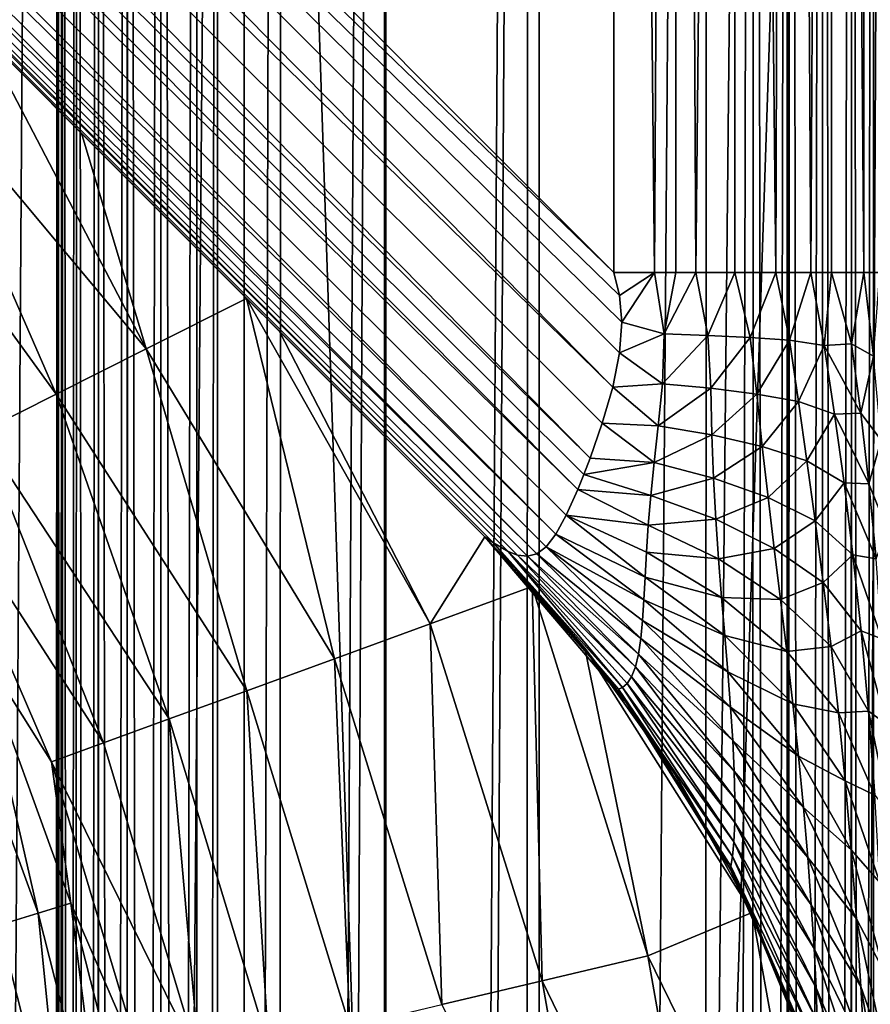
# Model space of a CAD drawing. Header units: metres. Extents: x -205 to 205, y -104 to 104.
# Tile 113 of 256: x -176.64 to -173.58, y 20.84 to 24.38. Entities that reach past the tile are written whole.
import ezdxf

# ---------------------------------------------------------------- set-up
doc = ezdxf.new("R2010")
doc.units = ezdxf.units.M
doc.layers.add('solid_01_2-CONSUMER_EHM_BOX_SW0001', color=7, linetype='CONTINUOUS')

msp = doc.modelspace()

# ---------------------------------------------------------------- linework, layer by layer
at = {"layer": 'solid_01_2-CONSUMER_EHM_BOX_SW0001'}
for points in [[(-200.010849, -74.958488), (-200.010773, 75.041512), (-0.010778, 75.04142)], [(-0.010849, -74.95858), (-200.010849, -74.958488), (-0.010778, 75.04142)], [(-174.012405, -37.447227, 75), (-185.602478, 63.645401, 75), (-185.61615, -63.545567, 75)], [(-174.001678, 37.552773, 75), (-185.602478, 63.645401, 75), (-174.012405, -37.447227, 75)], [(-174.779678, -44.773994, 63.099998), (-174.770035, 44.871502, 63.099998), (-173.878281, 45.545788, 63.099998)], [(-173.888062, -45.448475, 63.099998), (-174.779678, -44.773994, 63.099998), (-173.878281, 45.545788, 63.099998)], [(-173.888062, -45.448475, 63.099998), (-173.878281, 45.545788, 63.099998), (-173.501678, 37.5527, 63.099998)], [(-175.330902, -44.264553, 63.099998), (-175.321365, 44.362179, 63.099998), (-174.770035, 44.871502, 63.099998)], [(-174.779678, -44.773994, 63.099998), (-175.330902, -44.264553, 63.099998), (-174.770035, 44.871502, 63.099998)], [(-175.840179, -43.713184, 63.099998), (-175.83078, 43.810917, 63.099998), (-175.321365, 44.362179, 63.099998)], [(-175.330902, -44.264553, 63.099998), (-175.840179, -43.713184, 63.099998), (-175.321365, 44.362179, 63.099998)], [(-176.514404, -42.821381, 63.099998), (-176.505188, 42.919262, 63.099998), (-175.83078, 43.810917, 63.099998)], [(-175.840179, -43.713184, 63.099998), (-176.514404, -42.821381, 63.099998), (-175.83078, 43.810917, 63.099998)], [(-177.078964, -41.857002, 63.099998), (-177.069962, 41.955006, 63.099998), (-176.505188, 42.919262, 63.099998)], [(-176.514404, -42.821381, 63.099998), (-177.078964, -41.857002, 63.099998), (-176.505188, 42.919262, 63.099998)], [(-174.82457, -41.498524, 46), (-174.812668, 41.604301, 46), (-174.170227, 42.462925, 46)], [(-174.182373, -42.35733, 46), (-174.82457, -41.498524, 46), (-174.170227, 42.462925, 46)], [(-174.001678, 37.552773, 46), (-174.182373, -42.35733, 46), (-174.170227, 42.462925, 46)], [(-175.337875, -40.556561, 46), (-175.326248, 40.662487, 46), (-174.812668, 41.604301, 46)], [(-174.82457, -41.498524, 46), (-175.337875, -40.556561, 46), (-174.812668, 41.604301, 46)], [(-175.71199, -39.549446, 46), (-175.700638, 39.655479, 46), (-175.326248, 40.662487, 46)], [(-175.337875, -40.556561, 46), (-175.71199, -39.549446, 46), (-175.326248, 40.662487, 46)], [(-175.937775, -38.50338, 46), (-175.926743, 38.609478, 46), (-175.700638, 39.655479, 46)], [(-175.71199, -39.549446, 46), (-175.937775, -38.50338, 46), (-175.700638, 39.655479, 46)], [(-176.012405, -37.446941, 46), (-176.001678, 37.553059, 46), (-175.926743, 38.609478, 46)], [(-175.937775, -38.50338, 46), (-176.012405, -37.446941, 46), (-175.926743, 38.609478, 46)], [(-183.537933, 32.507839, 13.5), (-174.503693, 23.471012, 13.5), (-174.501678, 37.552845, 13.5)], [(-176.512405, -37.446869, 55.5), (-176.501678, 37.553131, 55.5), (-176.484772, 37.553127, 55.371098)], [(-176.512405, -37.446869, 55.5), (-176.501678, 37.553131, 56.5), (-176.501678, 37.553131, 55.5)], [(-176.512405, -37.446869, 56.5), (-176.501678, 37.553131, 56.5), (-176.512405, -37.446869, 55.5)], [(-176.495377, -37.446873, 56.62941), (-176.501678, 37.553131, 56.5), (-176.512405, -37.446869, 56.5)], [(-176.501678, 37.553131, 47.5), (-176.512405, -37.446869, 47.5), (-176.495377, -37.446873, 47.62941)], [(-176.501678, 37.553131, 47.5), (-176.512405, -37.446869, 46.5), (-176.512405, -37.446869, 47.5)], [(-176.501678, 37.553131, 46.5), (-176.484772, 37.553127, 46.371098), (-176.512405, -37.446869, 46.5)], [(-176.501678, 37.553131, 47.5), (-176.501678, 37.553131, 46.5), (-176.512405, -37.446869, 46.5)], [(-176.512405, -37.446869, 55.5), (-176.484772, 37.553127, 55.371098), (-176.495514, -37.446873, 55.371098)], [(-176.484772, 37.553127, 46.371098), (-176.495514, -37.446873, 46.371098), (-176.512405, -37.446869, 46.5)], [(-176.495377, -37.446873, 56.62941), (-176.484634, 37.553127, 56.62941), (-176.501678, 37.553131, 56.5)], [(-176.484634, 37.553127, 47.62941), (-176.501678, 37.553131, 47.5), (-176.495377, -37.446873, 47.62941)], [(-176.495514, -37.446873, 55.371098), (-176.484772, 37.553127, 55.371098), (-176.434875, 37.55312, 55.25034)], [(-176.484772, 37.553127, 46.371098), (-176.434875, 37.55312, 46.25034), (-176.495514, -37.446873, 46.371098)], [(-176.495514, -37.446873, 55.371098), (-176.434875, 37.55312, 55.25034), (-176.445618, -37.446877, 55.25034)], [(-176.434875, 37.55312, 46.25034), (-176.445618, -37.446877, 46.25034), (-176.495514, -37.446873, 46.371098)], [(-176.495377, -37.446873, 56.62941), (-176.445358, -37.446877, 56.750114), (-176.484634, 37.553127, 56.62941)], [(-176.484634, 37.553127, 47.62941), (-176.495377, -37.446873, 47.62941), (-176.445358, -37.446877, 47.750114)], [(-176.445358, -37.446877, 56.750114), (-176.434616, 37.55312, 56.750114), (-176.484634, 37.553127, 56.62941)], [(-176.434616, 37.55312, 47.750114), (-176.484634, 37.553127, 47.62941), (-176.445358, -37.446877, 47.750114)], [(-176.445618, -37.446877, 55.25034), (-176.434875, 37.55312, 55.25034), (-176.355408, 37.553108, 55.146633)], [(-176.434875, 37.55312, 46.25034), (-176.355408, 37.553108, 46.146633), (-176.445618, -37.446877, 46.25034)], [(-176.445618, -37.446877, 55.25034), (-176.355408, 37.553108, 55.146633), (-176.36615, -37.446888, 55.146633)], [(-176.355408, 37.553108, 46.146633), (-176.36615, -37.446888, 46.146633), (-176.445618, -37.446877, 46.25034)], [(-176.445358, -37.446877, 56.750114), (-176.365784, -37.446888, 56.853737), (-176.434616, 37.55312, 56.750114)], [(-176.434616, 37.55312, 47.750114), (-176.445358, -37.446877, 47.750114), (-176.365784, -37.446888, 47.853737)], [(-176.365784, -37.446888, 56.853737), (-176.355042, 37.553108, 56.853737), (-176.434616, 37.55312, 56.750114)], [(-176.355042, 37.553108, 47.853737), (-176.434616, 37.55312, 47.750114), (-176.365784, -37.446888, 47.853737)], [(-176.36615, -37.446888, 55.146633), (-176.355408, 37.553108, 55.146633), (-176.251785, 37.553093, 55.067051)], [(-176.355408, 37.553108, 46.146633), (-176.251785, 37.553093, 46.067051), (-176.36615, -37.446888, 46.146633)], [(-176.36615, -37.446888, 55.146633), (-176.251785, 37.553093, 55.067051), (-176.262527, -37.446903, 55.067051)], [(-176.251785, 37.553093, 46.067051), (-176.262527, -37.446903, 46.067051), (-176.36615, -37.446888, 46.146633)], [(-176.365784, -37.446888, 56.853737), (-176.26207, -37.446903, 56.933208), (-176.355042, 37.553108, 56.853737)], [(-176.355042, 37.553108, 47.853737), (-176.365784, -37.446888, 47.853737), (-176.26207, -37.446903, 47.933208)], [(-176.26207, -37.446903, 56.933208), (-176.251328, 37.553093, 56.933208), (-176.355042, 37.553108, 56.853737)], [(-176.251328, 37.553093, 47.933208), (-176.355042, 37.553108, 47.853737), (-176.26207, -37.446903, 47.933208)], [(-176.262527, -37.446903, 55.067051), (-176.251785, 37.553093, 55.067051), (-176.131088, 37.553078, 55.017036)], [(-176.251785, 37.553093, 46.067051), (-176.131088, 37.553078, 46.017036), (-176.262527, -37.446903, 46.067051)], [(-176.262527, -37.446903, 55.067051), (-176.131088, 37.553078, 55.017036), (-176.141815, -37.446922, 55.017036)], [(-176.131088, 37.553078, 46.017036), (-176.141815, -37.446922, 46.017036), (-176.262527, -37.446903, 46.067051)], [(-176.26207, -37.446903, 56.933208), (-176.141312, -37.446922, 56.983097), (-176.251328, 37.553093, 56.933208)], [(-176.251328, 37.553093, 47.933208), (-176.26207, -37.446903, 47.933208), (-176.141312, -37.446922, 47.983097)], [(-176.141312, -37.446922, 56.983097), (-176.130569, 37.553078, 56.983097), (-176.251328, 37.553093, 56.933208)], [(-176.130569, 37.553078, 47.983097), (-176.251328, 37.553093, 47.933208), (-176.141312, -37.446922, 47.983097)], [(-176.141815, -37.446922, 55.017036), (-176.131088, 37.553078, 55.017036), (-176.001678, 37.553059, 55)], [(-176.131088, 37.553078, 46.017036), (-176.001678, 37.553059, 46), (-176.141815, -37.446922, 46.017036)], [(-176.141815, -37.446922, 55.017036), (-176.001678, 37.553059, 55), (-176.012405, -37.446941, 55)], [(-176.141815, -37.446922, 46.017036), (-176.001678, 37.553059, 46), (-176.012405, -37.446941, 46)], [(-176.130569, 37.553078, 47.983097), (-176.141312, -37.446922, 47.983097), (-176.012405, -37.446941, 48)], [(-176.141312, -37.446922, 56.983097), (-176.012405, -37.446941, 57), (-176.130569, 37.553078, 56.983097)], [(-176.130569, 37.553078, 47.983097), (-176.012405, -37.446941, 48), (-176.001678, 37.553059, 48)], [(-176.130569, 37.553078, 56.983097), (-176.012405, -37.446941, 57), (-176.001678, 37.553059, 57)], [(-176.001678, 37.553059, 48), (-176.012405, -37.446941, 48), (-173.501678, 37.5527, 48)], [(-176.001678, 37.553059, 57), (-176.012405, -37.446941, 57), (-173.501678, 37.5527, 57)], [(-176.001678, 37.553059, 55), (-173.512405, -37.4473, 55), (-176.012405, -37.446941, 55)], [(-176.012405, -37.446941, 48), (-173.512405, -37.4473, 48), (-173.501678, 37.5527, 48)], [(-173.512405, -37.4473, 57), (-173.501678, 37.5527, 57), (-176.012405, -37.446941, 57)], [(-176.001678, 37.553059, 55), (-173.501678, 37.5527, 55), (-173.512405, -37.4473, 55)], [(-174.358353, 23.470991, 13.510616), (-174.501678, 37.552845, 13.5), (-174.503693, 23.471012, 13.5)], [(-174.280243, 37.552811, 13.524823), (-174.501678, 37.552845, 13.5), (-174.358353, 23.470991, 13.510616)], [(-174.280243, 37.552811, 13.524823), (-174.358353, 23.470991, 13.510616), (-174.281281, 23.47098, 13.525045)], [(-174.280243, 37.552811, 13.524823), (-174.281281, 23.47098, 13.525045), (-174.209381, 23.47097, 13.544288)], [(-174.068604, 37.552784, 13.598642), (-174.280243, 37.552811, 13.524823), (-174.209381, 23.47097, 13.544288)], [(-174.068604, 37.552784, 13.598642), (-174.209381, 23.47097, 13.544288), (-174.069794, 23.470949, 13.599037)], [(-174.001678, 37.552773, 46), (-174.012405, -37.447227, 46), (-174.182373, -42.35733, 46)], [(-174.068604, 37.552784, 13.598642), (-174.069794, 23.470949, 13.599037), (-173.922073, 23.470928, 13.68654)], [(-173.878708, 37.552753, 13.717749), (-174.068604, 37.552784, 13.598642), (-173.922073, 23.470928, 13.68654)], [(-173.872269, 37.552753, 45.982964), (-174.012405, -37.447227, 46), (-174.001678, 37.552773, 46)], [(-173.883499, -37.447247, 75.016899), (-174.001678, 37.552773, 75), (-174.012405, -37.447227, 75)], [(-173.872269, 37.552753, 45.982964), (-173.882996, -37.447247, 45.982964), (-174.012405, -37.447227, 46)], [(-173.872772, 37.552753, 75.016899), (-174.001678, 37.552773, 75), (-173.883499, -37.447247, 75.016899)], [(-173.878708, 37.552753, 13.717749), (-173.922073, 23.470928, 13.68654), (-173.796112, 23.470911, 13.793361)], [(-173.888062, -45.448475, 63.099998), (-173.501678, 37.5527, 63.099998), (-173.512405, -37.4473, 63.099998)], [(-173.872772, 37.552753, 75.016899), (-173.883499, -37.447247, 75.016899), (-173.762741, -37.447262, 75.066788)], [(-173.872269, 37.552753, 45.982964), (-173.751556, 37.552738, 45.932949), (-173.882996, -37.447247, 45.982964)], [(-173.751556, 37.552738, 45.932949), (-173.762299, -37.447262, 45.932949), (-173.882996, -37.447247, 45.982964)], [(-173.720123, 37.552731, 13.87616), (-173.878708, 37.552753, 13.717749), (-173.796112, 23.470911, 13.793361)], [(-173.872772, 37.552753, 75.016899), (-173.762741, -37.447262, 75.066788), (-173.752014, 37.552738, 75.066788)], [(-173.720123, 37.552731, 13.87616), (-173.796112, 23.470911, 13.793361), (-173.721909, 23.4709, 13.876451)], [(-173.752014, 37.552738, 75.066788), (-173.762741, -37.447262, 75.066788), (-173.659042, -37.447277, 75.146263)], [(-173.751556, 37.552738, 45.932949), (-173.647934, 37.552723, 45.853367), (-173.762299, -37.447262, 45.932949)], [(-173.647934, 37.552723, 45.853367), (-173.658676, -37.447277, 45.853367), (-173.762299, -37.447262, 45.932949)], [(-173.752014, 37.552738, 75.066788), (-173.659042, -37.447277, 75.146263), (-173.6483, 37.552723, 75.146263)], [(-173.720123, 37.552731, 13.87616), (-173.721909, 23.4709, 13.876451), (-173.605911, 23.470882, 14.059548)], [(-173.6008, 37.552715, 14.065914), (-173.720123, 37.552731, 13.87616), (-173.605911, 23.470882, 14.059548)], [(-173.6483, 37.552723, 75.146263), (-173.659042, -37.447277, 75.146263), (-173.579468, -37.447289, 75.249886)], [(-173.647934, 37.552723, 45.853367), (-173.568466, 37.552711, 45.74966), (-173.658676, -37.447277, 45.853367)], [(-173.568466, 37.552711, 45.74966), (-173.579193, -37.447289, 45.74966), (-173.658676, -37.447277, 45.853367)], [(-173.6483, 37.552723, 75.146263), (-173.579468, -37.447289, 75.249886), (-173.568726, 37.552711, 75.249886)], [(-173.6008, 37.552715, 14.065914), (-173.605911, 23.470882, 14.059548), (-173.547607, 23.470875, 14.206884)], [(-173.526749, 37.552704, 14.277479), (-173.6008, 37.552715, 14.065914), (-173.547607, 23.470875, 14.206884)], [(-183.695297, 32.350517, 13.474928), (-174.503693, 23.471012, 13.5), (-183.537933, 32.507839, 13.5)], [(-174.508026, 23.059189, 13.455735), (-183.695297, 32.350517, 13.474928), (-183.84491, 32.200939, 13.400871)], [(-174.483322, 23.387684, 13.499009), (-174.503693, 23.471012, 13.5), (-183.695297, 32.350517, 13.474928)], [(-174.475891, 23.292322, 13.494294), (-174.483322, 23.387684, 13.499009), (-183.695297, 32.350517, 13.474928)], [(-174.483795, 23.182537, 13.481806), (-174.475891, 23.292322, 13.494294), (-183.695297, 32.350517, 13.474928)], [(-174.508026, 23.059189, 13.455735), (-174.483795, 23.182537, 13.481806), (-183.695297, 32.350517, 13.474928)], [(-174.589798, 22.80335, 13.346155), (-183.84491, 32.200939, 13.400871), (-183.979111, 32.06678, 13.281551)], [(-174.545654, 22.928978, 13.410778), (-174.508026, 23.059189, 13.455735), (-183.84491, 32.200939, 13.400871)], [(-174.589798, 22.80335, 13.346155), (-174.545654, 22.928978, 13.410778), (-183.84491, 32.200939, 13.400871)], [(-174.634232, 22.691357, 13.265411), (-183.979111, 32.06678, 13.281551), (-184.091141, 31.954782, 13.122963)], [(-174.612244, 22.745216, 13.307468), (-174.589798, 22.80335, 13.346155), (-183.979111, 32.06678, 13.281551)], [(-174.634232, 22.691357, 13.265411), (-174.612244, 22.745216, 13.307468), (-183.979111, 32.06678, 13.281551)], [(-174.71315, 22.530487, 13.082142), (-184.091141, 31.954782, 13.122963), (-184.175369, 31.870575, 12.933075)], [(-174.675674, 22.599062, 13.174686), (-174.634232, 22.691357, 13.265411), (-184.091141, 31.954782, 13.122963)], [(-174.71315, 22.530487, 13.082142), (-174.675674, 22.599062, 13.174686), (-184.091141, 31.954782, 13.122963)], [(-174.780594, 22.46019, 12.913525), (-184.175369, 31.870575, 12.933075), (-184.227585, 31.818384, 12.721427)], [(-174.747467, 22.485416, 12.994411), (-174.71315, 22.530487, 13.082142), (-184.175369, 31.870575, 12.933075)], [(-174.780594, 22.46019, 12.913525), (-174.747467, 22.485416, 12.994411), (-184.175369, 31.870575, 12.933075)], [(-174.884247, 22.467737, 12.706449), (-184.227585, 31.818384, 12.721427), (-184.245132, 31.800833, 12.5)], [(-174.814896, 22.450901, 12.837538), (-174.780594, 22.46019, 12.913525), (-184.227585, 31.818384, 12.721427)], [(-174.850555, 22.454924, 12.767035), (-174.814896, 22.450901, 12.837538), (-184.227585, 31.818384, 12.721427)], [(-174.884247, 22.467737, 12.706449), (-174.850555, 22.454924, 12.767035), (-184.227585, 31.818384, 12.721427)], [(-184.245132, 31.800833, 12.5), (-176.781784, 24.335344, 3.134101), (-176.41861, 23.972065, 3.200136)], [(-184.245132, 31.800833, 12.5), (-176.41861, 23.972065, 3.200136), (-175.824738, 23.378023, 3.311522)], [(-184.245132, 31.800833, 12.5), (-175.824738, 23.378023, 3.311522), (-175.707993, 23.261251, 3.332778)], [(-184.245132, 31.800833, 12.5), (-175.707993, 23.261251, 3.332778), (-174.968292, 22.52133, 3.446286)], [(-174.968292, 22.52133, 12.5), (-184.245132, 31.800833, 12.5), (-174.968292, 22.52133, 3.446286)], [(-174.93718, 22.499029, 12.611513), (-174.884247, 22.467737, 12.706449), (-184.245132, 31.800833, 12.5)], [(-174.968292, 22.52133, 12.5), (-174.93718, 22.499029, 12.611513), (-184.245132, 31.800833, 12.5)], [(-176.185349, 23.196524, 3.100559), (-176.781784, 24.335344, 3.134101), (-177.011368, 24.182722, 2.939281)], [(-176.185349, 23.196524, 3.100559), (-176.41861, 23.972065, 3.200136), (-176.781784, 24.335344, 3.134101)], [(-176.509796, 23.033438, 2.815481), (-177.011368, 24.182722, 2.939281), (-177.236237, 24.034666, 2.684857)], [(-176.509796, 23.033438, 2.815481), (-176.185349, 23.196524, 3.100559), (-177.011368, 24.182722, 2.939281)], [(-176.781876, 22.896675, 2.468493), (-176.509796, 23.033438, 2.815481), (-177.236237, 24.034666, 2.684857)], [(-176.185349, 23.196524, 3.100559), (-175.824738, 23.378023, 3.311522), (-176.41861, 23.972065, 3.200136)], [(-174.358353, 23.470991, 13.510616), (-174.503693, 23.471012, 13.5), (-174.483322, 23.387684, 13.499009)], [(-174.358353, 23.470991, 13.510616), (-174.483322, 23.387684, 13.499009), (-174.475891, 23.292322, 13.494294)], [(-174.322784, 23.250053, 13.516912), (-174.358353, 23.470991, 13.510616), (-174.475891, 23.292322, 13.494294)], [(-174.281281, 23.47098, 13.525045), (-174.358353, 23.470991, 13.510616), (-174.322784, 23.250053, 13.516912)], [(-174.209381, 23.47097, 13.544288), (-174.281281, 23.47098, 13.525045), (-174.322784, 23.250053, 13.516912)], [(-174.166565, 23.245083, 13.568075), (-174.209381, 23.47097, 13.544288), (-174.322784, 23.250053, 13.516912)], [(-174.069794, 23.470949, 13.599037), (-174.209381, 23.47097, 13.544288), (-174.166565, 23.245083, 13.568075)], [(-174.014465, 23.237551, 13.645707), (-174.069794, 23.470949, 13.599037), (-174.166565, 23.245083, 13.568075)], [(-173.922073, 23.470928, 13.68654), (-174.069794, 23.470949, 13.599037), (-174.014465, 23.237551, 13.645707)], [(-173.873154, 23.227509, 13.749334), (-173.922073, 23.470928, 13.68654), (-174.014465, 23.237551, 13.645707)], [(-173.796112, 23.470911, 13.793361), (-173.922073, 23.470928, 13.68654), (-173.873154, 23.227509, 13.749334)], [(-173.748032, 23.208607, 13.878938), (-173.796112, 23.470911, 13.793361), (-173.873154, 23.227509, 13.749334)], [(-173.721909, 23.4709, 13.876451), (-173.796112, 23.470911, 13.793361), (-173.748032, 23.208607, 13.878938)], [(-173.649643, 23.214312, 14.015598), (-173.721909, 23.4709, 13.876451), (-173.748032, 23.208607, 13.878938)], [(-173.605911, 23.470882, 14.059548), (-173.721909, 23.4709, 13.876451), (-173.649643, 23.214312, 14.015598)], [(-173.57103, 23.169733, 14.188406), (-173.605911, 23.470882, 14.059548), (-173.649643, 23.214312, 14.015598)], [(-173.547607, 23.470875, 14.206884), (-173.605911, 23.470882, 14.059548), (-173.57103, 23.169733, 14.188406)], [(-175.508499, 22.082989, 3.206543), (-175.824738, 23.378023, 3.311522), (-176.185349, 23.196524, 3.100559)], [(-175.164917, 22.208132, 3.36529), (-175.707993, 23.261251, 3.332778), (-175.824738, 23.378023, 3.311522)], [(-175.508499, 22.082989, 3.206543), (-175.164917, 22.208132, 3.36529), (-175.824738, 23.378023, 3.311522)], [(-174.322784, 23.250053, 13.516912), (-174.475891, 23.292322, 13.494294), (-174.483795, 23.182537, 13.481806)], [(-175.164917, 22.208132, 3.36529), (-174.968292, 22.52133, 3.446286), (-175.707993, 23.261251, 3.332778)], [(-174.329086, 23.070728, 13.5082), (-174.322784, 23.250053, 13.516912), (-174.483795, 23.182537, 13.481806)], [(-174.166565, 23.245083, 13.568075), (-174.322784, 23.250053, 13.516912), (-174.329086, 23.070728, 13.5082)], [(-174.155792, 23.055395, 13.583668), (-174.166565, 23.245083, 13.568075), (-174.329086, 23.070728, 13.5082)], [(-174.014465, 23.237551, 13.645707), (-174.166565, 23.245083, 13.568075), (-174.155792, 23.055395, 13.583668)], [(-173.99028, 23.034094, 13.68857), (-174.014465, 23.237551, 13.645707), (-174.155792, 23.055395, 13.583668)], [(-173.873154, 23.227509, 13.749334), (-174.014465, 23.237551, 13.645707), (-173.99028, 23.034094, 13.68857)], [(-173.840164, 23.007086, 13.821619), (-173.873154, 23.227509, 13.749334), (-173.99028, 23.034094, 13.68857)], [(-173.748032, 23.208607, 13.878938), (-173.873154, 23.227509, 13.749334), (-173.840164, 23.007086, 13.821619)], [(-173.61644, 22.965803, 14.141165), (-173.649643, 23.214312, 14.015598), (-173.748032, 23.208607, 13.878938)], [(-173.57103, 23.169733, 14.188406), (-173.649643, 23.214312, 14.015598), (-173.61644, 22.965803, 14.141165)], [(-175.824005, 21.968073, 2.991694), (-176.185349, 23.196524, 3.100559), (-176.509796, 23.033438, 2.815481)], [(-175.824005, 21.968073, 2.991694), (-175.508499, 22.082989, 3.206543), (-176.185349, 23.196524, 3.100559)], [(-174.329086, 23.070728, 13.5082), (-174.483795, 23.182537, 13.481806), (-174.508026, 23.059189, 13.455735)], [(-173.710709, 22.962292, 13.984724), (-173.748032, 23.208607, 13.878938), (-173.840164, 23.007086, 13.821619)], [(-173.61644, 22.965803, 14.141165), (-173.748032, 23.208607, 13.878938), (-173.710709, 22.962292, 13.984724)], [(-173.542679, 22.868341, 14.361146), (-173.57103, 23.169733, 14.188406), (-173.61644, 22.965803, 14.141165)], [(-174.344604, 22.919504, 13.486903), (-174.508026, 23.059189, 13.455735), (-174.545654, 22.928978, 13.410778)], [(-174.344604, 22.919504, 13.486903), (-174.329086, 23.070728, 13.5082), (-174.508026, 23.059189, 13.455735)], [(-174.155792, 23.055395, 13.583668), (-174.329086, 23.070728, 13.5082), (-174.344604, 22.919504, 13.486903)], [(-174.151367, 22.887533, 13.590047), (-174.155792, 23.055395, 13.583668), (-174.344604, 22.919504, 13.486903)], [(-173.99028, 23.034094, 13.68857), (-174.155792, 23.055395, 13.583668), (-174.151367, 22.887533, 13.590047)], [(-176.103409, 21.866304, 2.726206), (-176.509796, 23.033438, 2.815481), (-176.781876, 22.896675, 2.468493)], [(-176.103409, 21.866304, 2.726206), (-175.824005, 21.968073, 2.991694), (-176.509796, 23.033438, 2.815481)], [(-173.970383, 22.845482, 13.725747), (-173.99028, 23.034094, 13.68857), (-174.151367, 22.887533, 13.590047)], [(-173.840164, 23.007086, 13.821619), (-173.99028, 23.034094, 13.68857), (-173.970383, 22.845482, 13.725747)], [(-173.810349, 22.794041, 13.891771), (-173.840164, 23.007086, 13.821619), (-173.970383, 22.845482, 13.725747)], [(-173.710709, 22.962292, 13.984724), (-173.840164, 23.007086, 13.821619), (-173.810349, 22.794041, 13.891771)], [(-173.587067, 22.71137, 14.272047), (-173.61644, 22.965803, 14.141165), (-173.710709, 22.962292, 13.984724)], [(-173.542679, 22.868341, 14.361146), (-173.61644, 22.965803, 14.141165), (-173.587067, 22.71137, 14.272047)], [(-173.676529, 22.714956, 14.091377), (-173.710709, 22.962292, 13.984724), (-173.810349, 22.794041, 13.891771)], [(-173.587067, 22.71137, 14.272047), (-173.710709, 22.962292, 13.984724), (-173.676529, 22.714956, 14.091377)], [(-176.339615, 21.78027, 2.416829), (-176.781876, 22.896675, 2.468493), (-176.99231, 22.790899, 2.071429)], [(-176.339615, 21.78027, 2.416829), (-176.103409, 21.866304, 2.726206), (-176.781876, 22.896675, 2.468493)], [(-174.359589, 22.78754, 13.456952), (-174.545654, 22.928978, 13.410778), (-174.589798, 22.80335, 13.346155)], [(-174.359589, 22.78754, 13.456952), (-174.344604, 22.919504, 13.486903), (-174.545654, 22.928978, 13.410778)], [(-174.151367, 22.887533, 13.590047), (-174.344604, 22.919504, 13.486903), (-174.359589, 22.78754, 13.456952)], [(-174.145981, 22.732288, 13.588958), (-174.151367, 22.887533, 13.590047), (-174.359589, 22.78754, 13.456952)], [(-173.970383, 22.845482, 13.725747), (-174.151367, 22.887533, 13.590047), (-174.145981, 22.732288, 13.588958)], [(-173.521378, 22.548613, 14.539748), (-173.542679, 22.868341, 14.361146), (-173.587067, 22.71137, 14.272047)], [(-173.949768, 22.662254, 13.756302), (-173.970383, 22.845482, 13.725747), (-174.145981, 22.732288, 13.588958)], [(-173.810349, 22.794041, 13.891771), (-173.970383, 22.845482, 13.725747), (-173.949768, 22.662254, 13.756302)], [(-176.526611, 21.71216, 2.071429), (-176.339615, 21.78027, 2.416829), (-176.99231, 22.790899, 2.071429)], [(-176.797272, 22.141525, 1.911433), (-176.526611, 21.71216, 2.071429), (-176.99231, 22.790899, 2.071429)], [(-174.359589, 22.78754, 13.456952), (-174.589798, 22.80335, 13.346155), (-174.612244, 22.745216, 13.307468)], [(-173.780762, 22.578798, 13.955742), (-173.810349, 22.794041, 13.891771), (-173.949768, 22.662254, 13.756302)], [(-173.676529, 22.714956, 14.091377), (-173.810349, 22.794041, 13.891771), (-173.780762, 22.578798, 13.955742)], [(-174.37149, 22.669756, 13.420966), (-174.359589, 22.78754, 13.456952), (-174.612244, 22.745216, 13.307468)], [(-174.145981, 22.732288, 13.588958), (-174.359589, 22.78754, 13.456952), (-174.37149, 22.669756, 13.420966)], [(-174.37149, 22.669756, 13.420966), (-174.612244, 22.745216, 13.307468), (-174.634232, 22.691357, 13.265411)], [(-174.138107, 22.584637, 13.581118), (-174.145981, 22.732288, 13.588958), (-174.37149, 22.669756, 13.420966)], [(-173.949768, 22.662254, 13.756302), (-174.145981, 22.732288, 13.588958), (-174.138107, 22.584637, 13.581118)], [(-174.380234, 22.56304, 13.380317), (-174.634232, 22.691357, 13.265411), (-174.675674, 22.599062, 13.174686)], [(-174.380234, 22.56304, 13.380317), (-174.37149, 22.669756, 13.420966), (-174.634232, 22.691357, 13.265411)], [(-173.644363, 22.456745, 14.190961), (-173.676529, 22.714956, 14.091377), (-173.780762, 22.578798, 13.955742)], [(-173.561432, 22.442209, 14.398172), (-173.676529, 22.714956, 14.091377), (-173.644363, 22.456745, 14.190961)], [(-173.561432, 22.442209, 14.398172), (-173.587067, 22.71137, 14.272047), (-173.676529, 22.714956, 14.091377)], [(-173.521378, 22.548613, 14.539748), (-173.587067, 22.71137, 14.272047), (-173.561432, 22.442209, 14.398172)], [(-174.138107, 22.584637, 13.581118), (-174.37149, 22.669756, 13.420966), (-174.380234, 22.56304, 13.380317)], [(-173.92778, 22.479572, 13.77882), (-173.949768, 22.662254, 13.756302), (-174.138107, 22.584637, 13.581118)], [(-173.780762, 22.578798, 13.955742), (-173.949768, 22.662254, 13.756302), (-173.92778, 22.479572, 13.77882)], [(-174.39151, 22.376114, 13.286515), (-174.675674, 22.599062, 13.174686), (-174.71315, 22.530487, 13.082142)], [(-174.386581, 22.465502, 13.335506), (-174.380234, 22.56304, 13.380317), (-174.675674, 22.599062, 13.174686)], [(-174.39151, 22.376114, 13.286515), (-174.386581, 22.465502, 13.335506), (-174.675674, 22.599062, 13.174686)], [(-174.128098, 22.441856, 13.56622), (-174.138107, 22.584637, 13.581118), (-174.380234, 22.56304, 13.380317)], [(-173.92778, 22.479572, 13.77882), (-174.138107, 22.584637, 13.581118), (-174.128098, 22.441856, 13.56622)], [(-173.751465, 22.356827, 14.009812), (-173.780762, 22.578798, 13.955742), (-173.92778, 22.479572, 13.77882)], [(-173.644363, 22.456745, 14.190961), (-173.780762, 22.578798, 13.955742), (-173.751465, 22.356827, 14.009812)], [(-174.128098, 22.441856, 13.56622), (-174.380234, 22.56304, 13.380317), (-174.386581, 22.465502, 13.335506)], [(-175.164917, 22.208132, 3.36529), (-174.797775, 22.342113, 3.464674), (-174.968292, 22.52133, 3.446286)], [(-174.968292, 22.52133, 12.5), (-174.968292, 22.52133, 3.446286), (-174.797775, 22.342113, 3.464674)], [(-174.968292, 22.52133, 12.5), (-174.797775, 22.342113, 3.464674), (-174.608505, 22.120396, 3.480242)], [(-174.458893, 21.924742, 12.5), (-174.968292, 22.52133, 12.5), (-174.608505, 22.120396, 3.480242)], [(-174.487762, 21.973284, 12.607026), (-174.93718, 22.499029, 12.611513), (-174.968292, 22.52133, 12.5)], [(-174.458893, 21.924742, 12.5), (-174.487762, 21.973284, 12.607026), (-174.968292, 22.52133, 12.5)], [(-174.396027, 22.294502, 13.233047), (-174.71315, 22.530487, 13.082142), (-174.747467, 22.485416, 12.994411)], [(-174.396027, 22.294502, 13.233047), (-174.39151, 22.376114, 13.286515), (-174.71315, 22.530487, 13.082142)], [(-174.473663, 21.979586, 12.707664), (-174.884247, 22.467737, 12.706449), (-174.93718, 22.499029, 12.611513)], [(-174.487762, 21.973284, 12.607026), (-174.473663, 21.979586, 12.707664), (-174.93718, 22.499029, 12.611513)], [(-174.407379, 22.155512, 13.111155), (-174.747467, 22.485416, 12.994411), (-174.780594, 22.46019, 12.913525)], [(-174.401031, 22.220798, 13.174715), (-174.396027, 22.294502, 13.233047), (-174.747467, 22.485416, 12.994411)], [(-174.407379, 22.155512, 13.111155), (-174.401031, 22.220798, 13.174715), (-174.747467, 22.485416, 12.994411)], [(-173.905045, 22.295216, 13.791194), (-173.92778, 22.479572, 13.77882), (-174.128098, 22.441856, 13.56622)], [(-173.751465, 22.356827, 14.009812), (-173.92778, 22.479572, 13.77882), (-173.905045, 22.295216, 13.791194)], [(-174.44046, 22.018036, 12.887015), (-174.850555, 22.454924, 12.767035), (-174.884247, 22.467737, 12.706449)], [(-174.456635, 21.993711, 12.800656), (-174.44046, 22.018036, 12.887015), (-174.884247, 22.467737, 12.706449)], [(-174.473663, 21.979586, 12.707664), (-174.456635, 21.993711, 12.800656), (-174.884247, 22.467737, 12.706449)], [(-174.426712, 22.053345, 12.967422), (-174.814896, 22.450901, 12.837538), (-174.850555, 22.454924, 12.767035)], [(-174.44046, 22.018036, 12.887015), (-174.426712, 22.053345, 12.967422), (-174.850555, 22.454924, 12.767035)], [(-174.415771, 22.099411, 13.042106), (-174.780594, 22.46019, 12.913525), (-174.814896, 22.450901, 12.837538)], [(-174.426712, 22.053345, 12.967422), (-174.415771, 22.099411, 13.042106), (-174.814896, 22.450901, 12.837538)], [(-174.415771, 22.099411, 13.042106), (-174.407379, 22.155512, 13.111155), (-174.780594, 22.46019, 12.913525)], [(-174.116791, 22.302694, 13.543314), (-174.386581, 22.465502, 13.335506), (-174.39151, 22.376114, 13.286515)], [(-174.116791, 22.302694, 13.543314), (-174.128098, 22.441856, 13.56622), (-174.386581, 22.465502, 13.335506)], [(-173.905045, 22.295216, 13.791194), (-174.128098, 22.441856, 13.56622), (-174.116791, 22.302694, 13.543314)], [(-173.614838, 22.183605, 14.276897), (-173.644363, 22.456745, 14.190961), (-173.751465, 22.356827, 14.009812)], [(-173.540161, 22.1546, 14.512076), (-173.644363, 22.456745, 14.190961), (-173.614838, 22.183605, 14.276897)], [(-173.540161, 22.1546, 14.512076), (-173.561432, 22.442209, 14.398172), (-173.644363, 22.456745, 14.190961)], [(-174.105179, 22.16696, 13.511152), (-174.39151, 22.376114, 13.286515), (-174.396027, 22.294502, 13.233047)], [(-174.105179, 22.16696, 13.511152), (-174.116791, 22.302694, 13.543314), (-174.39151, 22.376114, 13.286515)], [(-174.762009, 20.925093, 3.371311), (-174.797775, 22.342113, 3.464674), (-175.164917, 22.208132, 3.36529)], [(-174.381851, 21.015236, 3.467618), (-174.608505, 22.120396, 3.480242), (-174.797775, 22.342113, 3.464674)], [(-174.762009, 20.925093, 3.371311), (-174.381851, 21.015236, 3.467618), (-174.797775, 22.342113, 3.464674)], [(-173.72319, 22.126524, 14.050015), (-173.751465, 22.356827, 14.009812), (-173.905045, 22.295216, 13.791194)], [(-173.614838, 22.183605, 14.276897), (-173.751465, 22.356827, 14.009812), (-173.72319, 22.126524, 14.050015)], [(-174.094101, 22.035267, 13.468446), (-174.396027, 22.294502, 13.233047), (-174.401031, 22.220798, 13.174715)], [(-174.094101, 22.035267, 13.468446), (-174.105179, 22.16696, 13.511152), (-174.396027, 22.294502, 13.233047)], [(-173.882416, 22.108688, 13.790961), (-174.116791, 22.302694, 13.543314), (-174.105179, 22.16696, 13.511152)], [(-173.882416, 22.108688, 13.790961), (-173.905045, 22.295216, 13.791194), (-174.116791, 22.302694, 13.543314)], [(-173.72319, 22.126524, 14.050015), (-173.905045, 22.295216, 13.791194), (-173.882416, 22.108688, 13.790961)], [(-175.122192, 20.839684, 3.213573), (-175.164917, 22.208132, 3.36529), (-175.508499, 22.082989, 3.206543)], [(-175.122192, 20.839684, 3.213573), (-174.762009, 20.925093, 3.371311), (-175.164917, 22.208132, 3.36529)], [(-174.084335, 21.908863, 13.414035), (-174.401031, 22.220798, 13.174715), (-174.407379, 22.155512, 13.111155)], [(-174.084335, 21.908863, 13.414035), (-174.094101, 22.035267, 13.468446), (-174.401031, 22.220798, 13.174715)], [(-174.076492, 21.789474, 13.347021), (-174.407379, 22.155512, 13.111155), (-174.415771, 22.099411, 13.042106)], [(-174.076492, 21.789474, 13.347021), (-174.084335, 21.908863, 13.414035), (-174.407379, 22.155512, 13.111155)], [(-173.860733, 21.920727, 13.775628), (-174.105179, 22.16696, 13.511152), (-174.094101, 22.035267, 13.468446)], [(-173.860733, 21.920727, 13.775628), (-173.882416, 22.108688, 13.790961), (-174.105179, 22.16696, 13.511152)], [(-173.588715, 21.894901, 14.342937), (-173.614838, 22.183605, 14.276897), (-173.72319, 22.126524, 14.050015)], [(-173.523758, 21.847916, 14.607126), (-173.614838, 22.183605, 14.276897), (-173.588715, 21.894901, 14.342937)], [(-173.523758, 21.847916, 14.607126), (-173.540161, 22.1546, 14.512076), (-173.614838, 22.183605, 14.276897)], [(-176.797272, 22.141525, 1.911433), (-176.911041, 22.093567, 1.771438), (-176.574341, 21.168461, 1.771438)], [(-176.456345, 21.204855, 1.911433), (-176.526611, 21.71216, 2.071429), (-176.797272, 22.141525, 1.911433)], [(-176.456345, 21.204855, 1.911433), (-176.797272, 22.141525, 1.911433), (-176.574341, 21.168461, 1.771438)], [(-174.006668, 21.170582, 3.5), (-174.283188, 21.666225, 3.4961), (-174.608505, 22.120396, 3.480242)], [(-174.458893, 21.924742, 12.5), (-174.608505, 22.120396, 3.480242), (-174.283188, 21.666225, 3.4961)], [(-174.381851, 21.015236, 3.467618), (-174.006668, 21.170582, 3.5), (-174.608505, 22.120396, 3.480242)], [(-173.696686, 21.888239, 14.072376), (-173.72319, 22.126524, 14.050015), (-173.882416, 22.108688, 13.790961)], [(-173.588715, 21.894901, 14.342937), (-173.72319, 22.126524, 14.050015), (-173.696686, 21.888239, 14.072376)], [(-176.574341, 21.168461, 1.771438), (-176.911041, 22.093567, 1.771438), (-176.715118, 21.125034, 1.656828)], [(-175.453079, 20.761219, 2.998492), (-175.508499, 22.082989, 3.206543), (-175.824005, 21.968073, 2.991694)], [(-175.453079, 20.761219, 2.998492), (-175.122192, 20.839684, 3.213573), (-175.508499, 22.082989, 3.206543)], [(-174.071136, 21.679161, 13.266842), (-174.415771, 22.099411, 13.042106), (-174.426712, 22.053345, 12.967422)], [(-174.071136, 21.679161, 13.266842), (-174.076492, 21.789474, 13.347021), (-174.415771, 22.099411, 13.042106)], [(-173.696686, 21.888239, 14.072376), (-173.882416, 22.108688, 13.790961), (-173.860733, 21.920727, 13.775628)], [(-174.068619, 21.580141, 13.173269), (-174.426712, 22.053345, 12.967422), (-174.44046, 22.018036, 12.887015)], [(-174.068619, 21.580141, 13.173269), (-174.071136, 21.679161, 13.266842), (-174.426712, 22.053345, 12.967422)], [(-174.069122, 21.494604, 13.066302), (-174.44046, 22.018036, 12.887015), (-174.456635, 21.993711, 12.800656)], [(-174.069122, 21.494604, 13.066302), (-174.068619, 21.580141, 13.173269), (-174.44046, 22.018036, 12.887015)], [(-173.840637, 21.73303, 13.742905), (-174.094101, 22.035267, 13.468446), (-174.084335, 21.908863, 13.414035)], [(-173.840637, 21.73303, 13.742905), (-173.860733, 21.920727, 13.775628), (-174.094101, 22.035267, 13.468446)], [(-174.077866, 21.371561, 12.811265), (-174.473663, 21.979586, 12.707664), (-174.487762, 21.973284, 12.607026)], [(-174.07251, 21.424509, 12.945855), (-174.456635, 21.993711, 12.800656), (-174.473663, 21.979586, 12.707664)], [(-174.077866, 21.371561, 12.811265), (-174.07251, 21.424509, 12.945855), (-174.473663, 21.979586, 12.707664)], [(-174.07251, 21.424509, 12.945855), (-174.069122, 21.494604, 13.066302), (-174.456635, 21.993711, 12.800656)], [(-175.746124, 20.69173, 2.731638), (-175.824005, 21.968073, 2.991694), (-176.103409, 21.866304, 2.726206)], [(-175.746124, 20.69173, 2.731638), (-175.453079, 20.761219, 2.998492), (-175.824005, 21.968073, 2.991694)], [(-174.08316, 21.337658, 12.661595), (-174.487762, 21.973284, 12.607026), (-174.458893, 21.924742, 12.5)], [(-174.08316, 21.337658, 12.661595), (-174.077866, 21.371561, 12.811265), (-174.487762, 21.973284, 12.607026)], [(-174.458893, 21.924742, 12.5), (-174.283188, 21.666225, 3.4961), (-174.085144, 21.325289, 12.5)], [(-174.458893, 21.924742, 12.5), (-174.085144, 21.325289, 12.5), (-174.08316, 21.337658, 12.661595)], [(-173.822632, 21.548037, 13.690877), (-174.084335, 21.908863, 13.414035), (-174.076492, 21.789474, 13.347021)], [(-173.822632, 21.548037, 13.690877), (-173.840637, 21.73303, 13.742905), (-174.084335, 21.908863, 13.414035)], [(-173.672501, 21.643715, 14.073178), (-173.860733, 21.920727, 13.775628), (-173.840637, 21.73303, 13.742905)], [(-173.672501, 21.643715, 14.073178), (-173.696686, 21.888239, 14.072376), (-173.860733, 21.920727, 13.775628)], [(-173.566452, 21.59226, 14.383276), (-173.588715, 21.894901, 14.342937), (-173.696686, 21.888239, 14.072376)], [(-173.566452, 21.59226, 14.383276), (-173.696686, 21.888239, 14.072376), (-173.672501, 21.643715, 14.073178)], [(-173.512405, 21.523558, 14.677331), (-173.588715, 21.894901, 14.342937), (-173.566452, 21.59226, 14.383276)], [(-173.512405, 21.523558, 14.677331), (-173.523758, 21.847916, 14.607126), (-173.588715, 21.894901, 14.342937)], [(-175.993713, 20.633022, 2.419925), (-176.103409, 21.866304, 2.726206), (-176.339615, 21.78027, 2.416829)], [(-175.993713, 20.633022, 2.419925), (-175.746124, 20.69173, 2.731638), (-176.103409, 21.866304, 2.726206)], [(-175.993713, 20.633022, 2.419925), (-176.339615, 21.78027, 2.416829), (-176.526611, 21.71216, 2.071429)], [(-173.807068, 21.368761, 13.61813), (-174.076492, 21.789474, 13.347021), (-174.071136, 21.679161, 13.266842)], [(-173.807068, 21.368761, 13.61813), (-173.822632, 21.548037, 13.690877), (-174.076492, 21.789474, 13.347021)], [(-173.650986, 21.395779, 14.049173), (-173.840637, 21.73303, 13.742905), (-173.822632, 21.548037, 13.690877)], [(-173.650986, 21.395779, 14.049173), (-173.672501, 21.643715, 14.073178), (-173.840637, 21.73303, 13.742905)], [(-176.189423, 20.586613, 2.071429), (-175.993713, 20.633022, 2.419925), (-176.526611, 21.71216, 2.071429)], [(-176.456345, 21.204855, 1.911433), (-176.189423, 20.586613, 2.071429), (-176.526611, 21.71216, 2.071429)], [(-174.085144, 21.325289, 12.5), (-174.283188, 21.666225, 3.4961), (-174.006668, 21.170582, 3.5)], [(-173.79422, 21.198626, 13.523825), (-174.071136, 21.679161, 13.266842), (-174.068619, 21.580141, 13.173269)], [(-173.79422, 21.198626, 13.523825), (-173.807068, 21.368761, 13.61813), (-174.071136, 21.679161, 13.266842)], [(-173.548187, 21.278946, 14.39278), (-173.672501, 21.643715, 14.073178), (-173.650986, 21.395779, 14.049173)], [(-173.548187, 21.278946, 14.39278), (-173.566452, 21.59226, 14.383276), (-173.672501, 21.643715, 14.073178)], [(-173.784241, 21.041286, 13.407682), (-174.068619, 21.580141, 13.173269), (-174.069122, 21.494604, 13.066302)], [(-173.784241, 21.041286, 13.407682), (-173.79422, 21.198626, 13.523825), (-174.068619, 21.580141, 13.173269)], [(-173.632278, 21.148102, 13.997734), (-173.822632, 21.548037, 13.690877), (-173.807068, 21.368761, 13.61813)], [(-173.632278, 21.148102, 13.997734), (-173.650986, 21.395779, 14.049173), (-173.822632, 21.548037, 13.690877)], [(-173.777191, 20.900478, 13.269811), (-174.069122, 21.494604, 13.066302), (-174.07251, 21.424509, 12.945855)], [(-173.777191, 20.900478, 13.269811), (-173.784241, 21.041286, 13.407682), (-174.069122, 21.494604, 13.066302)], [(-173.772934, 20.780016, 13.110266), (-174.07251, 21.424509, 12.945855), (-174.077866, 21.371561, 12.811265)], [(-173.772934, 20.780016, 13.110266), (-173.777191, 20.900478, 13.269811), (-174.07251, 21.424509, 12.945855)], [(-173.533829, 20.959476, 14.36716), (-173.650986, 21.395779, 14.049173), (-173.632278, 21.148102, 13.997734)], [(-173.533829, 20.959476, 14.36716), (-173.548187, 21.278946, 14.39278), (-173.650986, 21.395779, 14.049173)], [(-173.770721, 20.619972, 12.723211), (-174.08316, 21.337658, 12.661595), (-174.085144, 21.325289, 12.5)], [(-173.771072, 20.684307, 12.928371), (-174.077866, 21.371561, 12.811265), (-174.08316, 21.337658, 12.661595)], [(-173.770721, 20.619972, 12.723211), (-173.771072, 20.684307, 12.928371), (-174.08316, 21.337658, 12.661595)], [(-173.771072, 20.684307, 12.928371), (-173.772934, 20.780016, 13.110266), (-174.077866, 21.371561, 12.811265)], [(-173.616425, 20.90502, 13.916975), (-173.807068, 21.368761, 13.61813), (-173.79422, 21.198626, 13.523825)], [(-173.616425, 20.90502, 13.916975), (-173.632278, 21.148102, 13.997734), (-173.807068, 21.368761, 13.61813)], [(-174.048828, 21.255339, 12.5), (-174.085144, 21.325289, 12.5), (-174.006668, 21.170582, 3.5)], [(-174.048828, 21.255339, 12.5), (-173.770721, 20.619972, 12.723211), (-174.085144, 21.325289, 12.5)], [(-174.048828, 21.255339, 12.5), (-174.006668, 21.170582, 3.5), (-173.748688, 20.530293, 12.5)], [(-174.048828, 21.255339, 12.5), (-173.748688, 20.530293, 12.5), (-173.770721, 20.619972, 12.723211)], [(-176.456345, 21.204855, 1.911433), (-176.574341, 21.168461, 1.771438), (-176.331406, 20.214428, 1.771438)], [(-176.210388, 20.238894, 1.911433), (-176.189423, 20.586613, 2.071429), (-176.456345, 21.204855, 1.911433)], [(-176.210388, 20.238894, 1.911433), (-176.456345, 21.204855, 1.911433), (-176.331406, 20.214428, 1.771438)], [(-173.603302, 20.671333, 13.805822), (-173.79422, 21.198626, 13.523825), (-173.784241, 21.041286, 13.407682)], [(-173.603302, 20.671333, 13.805822), (-173.616425, 20.90502, 13.916975), (-173.79422, 21.198626, 13.523825)], [(-176.574341, 21.168461, 1.771438), (-176.715118, 21.125034, 1.656828), (-176.47583, 20.185234, 1.656828)], [(-176.331406, 20.214428, 1.771438), (-176.574341, 21.168461, 1.771438), (-176.47583, 20.185234, 1.656828)], [(-173.744186, 19.711679, 3.5), (-174.006668, 21.170582, 3.5), (-174.381851, 21.015236, 3.467618)], [(-173.72966, 20.4704, 3.5), (-173.748688, 20.530293, 12.5), (-174.006668, 21.170582, 3.5)], [(-173.72966, 20.4704, 3.5), (-174.006668, 21.170582, 3.5), (-173.744186, 19.711679, 3.5)], [(-173.523041, 20.639357, 14.303114), (-173.632278, 21.148102, 13.997734), (-173.616425, 20.90502, 13.916975)], [(-173.523041, 20.639357, 14.303114), (-173.533829, 20.959476, 14.36716), (-173.632278, 21.148102, 13.997734)], [(-176.47583, 20.185234, 1.656828), (-176.715118, 21.125034, 1.656828), (-176.706589, 20.462837, 1.571667)], [(-173.592804, 20.45215, 13.663977), (-173.784241, 21.041286, 13.407682), (-173.777191, 20.900478, 13.269811)], [(-173.592804, 20.45215, 13.663977), (-173.603302, 20.671333, 13.805822), (-173.784241, 21.041286, 13.407682)], [(-174.140198, 19.64517, 3.467618), (-174.381851, 21.015236, 3.467618), (-174.762009, 20.925093, 3.371311)], [(-173.744186, 19.711679, 3.5), (-174.381851, 21.015236, 3.467618), (-174.140198, 19.64517, 3.467618)], [(-174.528244, 19.599815, 3.371311), (-174.762009, 20.925093, 3.371311), (-175.122192, 20.839684, 3.213573)], [(-174.140198, 19.64517, 3.467618), (-174.762009, 20.925093, 3.371311), (-174.528244, 19.599815, 3.371311)], [(-173.584732, 20.252779, 13.491676), (-173.777191, 20.900478, 13.269811), (-173.772934, 20.780016, 13.110266)], [(-173.584732, 20.252779, 13.491676), (-173.592804, 20.45215, 13.663977), (-173.777191, 20.900478, 13.269811)], [(-173.515335, 20.324833, 14.198447), (-173.616425, 20.90502, 13.916975), (-173.603302, 20.671333, 13.805822)], [(-173.515335, 20.324833, 14.198447), (-173.523041, 20.639357, 14.303114), (-173.616425, 20.90502, 13.916975)]]:
    msp.add_3dface(points, dxfattribs=at)

doc.saveas('drawing.dxf')
